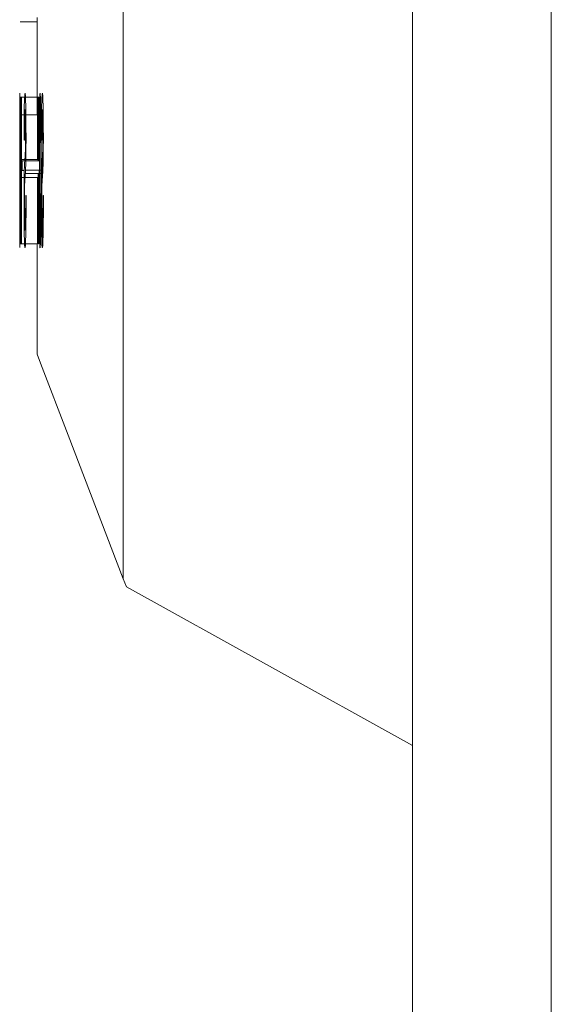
# Model space of a CAD drawing. Header units: inches. Extents: x 2934 to 6866, y 422 to 3136.
# Tile 62 of 84: x 6495 to 6504, y 1764 to 1781. Entities that reach past the tile are written whole.
import ezdxf

# ---------------------------------------------------------------- set-up
doc = ezdxf.new("R2010")
doc.units = ezdxf.units.IN
doc.header["$MEASUREMENT"] = 0
doc.layers.add('PWR_0400HP', color=7, linetype='Continuous')

# ---------------------------------------------------------------- blocks, each defined once
blk = doc.blocks.new('SS06 350-468 SIDE')
at = {"color": 7, "linetype": 'Continuous', "lineweight": 15}
for p, q in [((8343.141, 7928.779), (8343.141, 7800.134)), ((8335.733, 7926.41), (8335.733, 7449.91)), ((8338.133, 7926.41), (8338.133, 7449.91)), ((8344.633, 7808.162), (8344.633, 7809.849)), ((8344.923, 7809.771), (8344.633, 7809.771)), ((8344.528, 7808.33), (8344.53, 7808.406)), ((8344.53, 7808.406), (8344.533, 7808.465)), ((8344.533, 7808.465), (8344.535, 7808.504)), ((8344.535, 7808.504), (8344.538, 7808.529)), ((8344.538, 7808.529), (8344.541, 7808.536)), ((8344.544, 7808.527), (8344.541, 7808.536)), ((8344.546, 7808.501), (8344.544, 7808.527)), ((8344.549, 7808.457), (8344.546, 7808.501)), ((8344.551, 7808.396), (8344.549, 7808.457)), ((8344.553, 7808.321), (8344.551, 7808.396)), ((8344.571, 7808.358), (8344.573, 7808.423)), ((8344.573, 7808.423), (8344.575, 7808.474)), ((8344.575, 7808.474), (8344.577, 7808.509)), ((8344.577, 7808.509), (8344.579, 7808.53)), ((8344.579, 7808.53), (8344.581, 7808.536)), ((8344.583, 7808.529), (8344.581, 7808.536)), ((8344.585, 7808.506), (8344.583, 7808.529)), ((8344.587, 7808.468), (8344.585, 7808.506)), ((8344.589, 7808.416), (8344.587, 7808.468)), ((8344.59, 7808.348), (8344.589, 7808.416)), ((8344.601, 7808.471), (8344.601, 7807.367)), ((8344.617, 7808.471), (8344.601, 7808.471)), ((8344.617, 7808.151), (8344.617, 7808.471)), ((8344.619, 7808.471), (8344.619, 7808.162)), ((8344.629, 7808.471), (8344.619, 7808.471)), ((8344.628, 7808.471), (8344.628, 7808.162)), ((8344.629, 7808.162), (8344.629, 7808.471)), ((8344.833, 7808.471), (8344.633, 7808.471)), ((8344.828, 7808.33), (8344.83, 7808.406)), ((8344.83, 7808.406), (8344.833, 7808.465)), ((8344.833, 7808.465), (8344.835, 7808.504)), ((8344.835, 7808.504), (8344.838, 7808.529)), ((8344.838, 7808.529), (8344.841, 7808.536)), ((8344.844, 7808.527), (8344.841, 7808.536)), ((8344.846, 7808.501), (8344.844, 7808.527)), ((8344.849, 7808.457), (8344.846, 7808.501)), ((8344.901, 7808.471), (8344.848, 7808.471)), ((8344.851, 7808.396), (8344.849, 7808.457)), ((8344.853, 7808.321), (8344.851, 7808.396)), ((8344.901, 7808.471), (8344.917, 7808.471)), ((8344.901, 7805.932), (8344.901, 7808.471)), ((8344.917, 7808.471), (8344.917, 7808.151)), ((8344.919, 7808.471), (8344.917, 7808.471)), ((8344.919, 7808.471), (8344.929, 7808.471)), ((8344.919, 7808.162), (8344.919, 7808.471)), ((8344.929, 7808.471), (8344.929, 7808.162)), ((8344.93, 7808.396), (8344.931, 7808.457)), ((8344.93, 7808.321), (8344.93, 7808.396)), ((8344.931, 7808.527), (8344.932, 7808.536)), ((8344.931, 7808.501), (8344.931, 7808.527)), ((8344.931, 7808.457), (8344.931, 7808.501)), ((8344.932, 7808.529), (8344.932, 7808.536)), ((8344.932, 7808.504), (8344.932, 7808.529)), ((8344.932, 7808.465), (8344.932, 7808.504)), ((8344.932, 7808.406), (8344.932, 7808.465)), ((8344.932, 7808.33), (8344.932, 7808.406)), ((8344.526, 7808.189), (8344.527, 7808.295)), ((8344.527, 7808.295), (8344.528, 7808.33)), ((8344.535, 7808.202), (8344.537, 7808.238)), ((8344.537, 7808.238), (8344.541, 7808.253)), ((8344.544, 7808.232), (8344.541, 7808.253)), ((8344.546, 7808.188), (8344.544, 7808.232)), ((8344.554, 7808.22), (8344.553, 7808.321)), ((8344.555, 7808.104), (8344.554, 7808.22)), ((8344.568, 7808.183), (8344.57, 7808.278)), ((8344.57, 7808.278), (8344.571, 7808.358)), ((8344.577, 7808.191), (8344.579, 7808.224)), ((8344.579, 7808.224), (8344.581, 7808.237)), ((8344.583, 7808.226), (8344.581, 7808.237)), ((8344.585, 7808.194), (8344.583, 7808.226)), ((8344.591, 7808.266), (8344.59, 7808.348)), ((8344.591, 7808.29), (8344.591, 7807.691)), ((8344.592, 7808.183), (8344.591, 7808.266)), ((8344.826, 7808.189), (8344.827, 7808.295)), ((8344.827, 7808.295), (8344.828, 7808.33)), ((8344.835, 7808.202), (8344.837, 7808.238)), ((8344.837, 7808.238), (8344.841, 7808.253)), ((8344.844, 7808.232), (8344.841, 7808.253)), ((8344.846, 7808.188), (8344.844, 7808.232)), ((8344.854, 7808.22), (8344.853, 7808.321)), ((8344.855, 7808.104), (8344.854, 7808.22)), ((8344.93, 7808.22), (8344.93, 7808.321)), ((8344.93, 7808.104), (8344.93, 7808.22)), ((8344.931, 7808.232), (8344.932, 7808.253)), ((8344.931, 7808.188), (8344.931, 7808.232)), ((8344.932, 7808.295), (8344.932, 7808.33)), ((8344.933, 7808.189), (8344.932, 7808.295)), ((8344.932, 7808.238), (8344.932, 7808.253)), ((8344.932, 7808.202), (8344.932, 7808.238)), ((8344.524, 7808.069), (8344.526, 7808.189)), ((8344.524, 7807.934), (8344.524, 7808.069)), ((8344.534, 7808.172), (8344.526, 7808.172)), ((8344.531, 7808.038), (8344.533, 7808.142)), ((8344.533, 7808.142), (8344.535, 7808.202)), ((8344.548, 7808.114), (8344.546, 7808.188)), ((8344.555, 7808.172), (8344.547, 7808.172)), ((8344.55, 7808.007), (8344.548, 7808.114)), ((8344.556, 7807.972), (8344.555, 7808.104)), ((8344.566, 7808.041), (8344.568, 7808.146)), ((8344.568, 7808.146), (8344.568, 7808.183)), ((8344.576, 7808.172), (8344.568, 7808.172)), ((8344.576, 7808.162), (8344.568, 7808.162)), ((8344.572, 7807.961), (8344.573, 7808.058)), ((8344.573, 7808.058), (8344.575, 7808.136)), ((8344.575, 7808.136), (8344.577, 7808.191)), ((8344.586, 7808.139), (8344.585, 7808.194)), ((8344.591, 7808.172), (8344.585, 7808.172)), ((8344.591, 7808.162), (8344.586, 7808.162)), ((8344.588, 7808.062), (8344.586, 7808.139)), ((8344.589, 7807.961), (8344.588, 7808.062)), ((8344.593, 7808.081), (8344.592, 7808.183)), ((8344.594, 7807.971), (8344.593, 7808.081)), ((8344.605, 7808.151), (8344.617, 7808.151)), ((8344.605, 7807.389), (8344.605, 7808.151)), ((8344.611, 7808.172), (8344.606, 7808.172)), ((8344.611, 7808.162), (8344.606, 7808.162)), ((8344.619, 7808.162), (8344.624, 7808.162)), ((8344.624, 7808.162), (8344.624, 7807.389)), ((8344.825, 7808.162), (8344.624, 7808.162)), ((8344.824, 7808.069), (8344.826, 7808.189)), ((8344.824, 7807.934), (8344.824, 7808.069)), ((8344.831, 7808.038), (8344.833, 7808.142)), ((8344.833, 7808.142), (8344.835, 7808.202)), ((8344.847, 7808.162), (8344.833, 7808.162)), ((8344.848, 7808.114), (8344.846, 7808.188)), ((8344.85, 7808.007), (8344.848, 7808.114)), ((8344.901, 7808.162), (8344.855, 7808.162)), ((8344.856, 7807.972), (8344.855, 7808.104)), ((8344.905, 7808.151), (8344.905, 7807.389)), ((8344.917, 7808.151), (8344.905, 7808.151)), ((8344.919, 7808.162), (8344.917, 7808.162)), ((8344.924, 7808.162), (8344.919, 7808.162)), ((8344.924, 7805.932), (8344.924, 7808.162)), ((8344.926, 7808.162), (8344.926, 7805.932)), ((8344.929, 7808.162), (8344.926, 7808.162)), ((8344.929, 7807.972), (8344.93, 7808.104)), ((8344.931, 7808.114), (8344.931, 7808.188)), ((8344.931, 7808.007), (8344.931, 7808.114)), ((8344.932, 7808.142), (8344.932, 7808.202)), ((8344.932, 7808.038), (8344.932, 7808.142)), ((8344.933, 7808.069), (8344.933, 7808.189)), ((8344.933, 7807.934), (8344.933, 7808.069)), ((8344.523, 7807.784), (8344.524, 7807.934)), ((8344.53, 7807.88), (8344.531, 7808.038)), ((8344.53, 7807.75), (8344.53, 7807.88)), ((8344.551, 7807.879), (8344.55, 7808.007)), ((8344.551, 7807.724), (8344.551, 7807.879)), ((8344.557, 7807.827), (8344.556, 7807.972)), ((8344.565, 7807.926), (8344.566, 7808.041)), ((8344.565, 7807.801), (8344.565, 7807.926)), ((8344.571, 7807.857), (8344.572, 7807.961)), ((8344.59, 7807.899), (8344.589, 7807.961)), ((8344.59, 7807.786), (8344.59, 7807.899)), ((8344.595, 7807.848), (8344.594, 7807.971)), ((8344.823, 7807.784), (8344.824, 7807.934)), ((8344.83, 7807.88), (8344.831, 7808.038)), ((8344.83, 7807.75), (8344.83, 7807.88)), ((8344.851, 7807.879), (8344.85, 7808.007)), ((8344.851, 7807.724), (8344.851, 7807.879)), ((8344.857, 7807.827), (8344.856, 7807.972)), ((8344.929, 7807.827), (8344.929, 7807.972)), ((8344.93, 7807.879), (8344.931, 7808.007)), ((8344.93, 7807.724), (8344.93, 7807.879)), ((8344.932, 7807.88), (8344.932, 7808.038)), ((8344.932, 7807.75), (8344.932, 7807.88)), ((8344.933, 7807.784), (8344.933, 7807.934)), ((8344.523, 7807.734), (8344.523, 7807.784)), ((8344.524, 7807.585), (8344.523, 7807.734)), ((8344.531, 7807.665), (8344.53, 7807.75)), ((8344.551, 7807.724), (8344.557, 7807.726)), ((8344.557, 7807.726), (8344.557, 7807.827)), ((8344.564, 7807.666), (8344.565, 7807.801)), ((8344.569, 7807.61), (8344.57, 7807.74)), ((8344.57, 7807.74), (8344.571, 7807.857)), ((8344.591, 7807.66), (8344.59, 7807.786)), ((8344.595, 7807.717), (8344.595, 7807.848)), ((8344.596, 7807.575), (8344.595, 7807.717)), ((8344.823, 7807.734), (8344.823, 7807.784)), ((8344.824, 7807.585), (8344.823, 7807.734)), ((8344.831, 7807.665), (8344.83, 7807.75)), ((8344.851, 7807.724), (8344.857, 7807.726)), ((8344.857, 7807.726), (8344.857, 7807.827)), ((8344.929, 7807.726), (8344.929, 7807.827)), ((8344.93, 7807.724), (8344.929, 7807.726)), ((8344.932, 7807.665), (8344.932, 7807.75)), ((8344.933, 7807.734), (8344.933, 7807.784)), ((8344.933, 7807.585), (8344.933, 7807.734)), ((8344.525, 7807.46), (8344.524, 7807.585)), ((8344.533, 7807.587), (8344.531, 7807.665)), ((8344.535, 7807.518), (8344.533, 7807.587)), ((8344.563, 7807.519), (8344.564, 7807.666)), ((8344.569, 7807.464), (8344.569, 7807.61)), ((8344.592, 7807.519), (8344.591, 7807.66)), ((8344.596, 7807.422), (8344.596, 7807.575)), ((8344.825, 7807.46), (8344.824, 7807.585)), ((8344.833, 7807.587), (8344.831, 7807.665)), ((8344.835, 7807.518), (8344.833, 7807.587)), ((8344.932, 7807.587), (8344.932, 7807.665)), ((8344.932, 7807.518), (8344.932, 7807.587)), ((8344.933, 7807.46), (8344.933, 7807.585)), ((8344.527, 7807.357), (8344.525, 7807.46)), ((8344.541, 7807.072), (8344.541, 7807.422)), ((8344.544, 7807.371), (8344.542, 7807.406)), ((8344.545, 7807.362), (8344.544, 7807.371)), ((8344.563, 7807.365), (8344.563, 7807.519)), ((8344.563, 7807.198), (8344.563, 7807.365)), ((8344.567, 7807.308), (8344.566, 7807.417)), ((8344.569, 7807.305), (8344.569, 7807.464)), ((8344.592, 7807.367), (8344.592, 7807.519)), ((8344.592, 7807.198), (8344.592, 7807.367)), ((8344.827, 7807.367), (8344.592, 7807.367)), ((8344.615, 7807.389), (8344.605, 7807.389)), ((8344.615, 7807.367), (8344.615, 7807.389)), ((8344.826, 7807.389), (8344.615, 7807.389)), ((8344.827, 7807.357), (8344.825, 7807.46)), ((8344.844, 7807.371), (8344.842, 7807.406)), ((8344.901, 7807.389), (8344.843, 7807.389)), ((8344.845, 7807.362), (8344.844, 7807.371)), ((8344.892, 7807.367), (8344.845, 7807.367)), ((8344.892, 7807.198), (8344.892, 7807.367)), ((8344.905, 7807.389), (8344.915, 7807.389)), ((8344.915, 7807.389), (8344.915, 7807.081)), ((8344.931, 7807.371), (8344.932, 7807.406)), ((8344.931, 7807.362), (8344.931, 7807.371)), ((8344.933, 7807.357), (8344.933, 7807.46)), ((8344.527, 7807.351), (8344.527, 7807.357)), ((8344.528, 7807.293), (8344.527, 7807.351)), ((8344.53, 7807.238), (8344.528, 7807.293)), ((8344.533, 7807.185), (8344.53, 7807.238)), ((8344.547, 7807.333), (8344.547, 7806.959)), ((8344.553, 7807.207), (8344.551, 7807.261)), ((8344.554, 7807.15), (8344.553, 7807.207)), ((8344.832, 7807.207), (8344.553, 7807.207)), ((8344.569, 7807.198), (8344.569, 7807.305)), ((8344.569, 7807.032), (8344.569, 7807.198)), ((8344.592, 7807.096), (8344.592, 7807.198)), ((8344.596, 7807.033), (8344.596, 7807.198)), ((8344.827, 7807.351), (8344.827, 7807.357)), ((8344.828, 7807.293), (8344.827, 7807.351)), ((8344.83, 7807.238), (8344.828, 7807.293)), ((8344.833, 7807.185), (8344.83, 7807.238)), ((8344.853, 7807.207), (8344.851, 7807.261)), ((8344.854, 7807.15), (8344.853, 7807.207)), ((8344.892, 7807.198), (8344.853, 7807.198)), ((8344.93, 7807.207), (8344.93, 7807.261)), ((8344.93, 7807.15), (8344.93, 7807.207)), ((8344.932, 7807.293), (8344.933, 7807.351)), ((8344.932, 7807.238), (8344.932, 7807.293)), ((8344.932, 7807.185), (8344.932, 7807.238)), ((8344.933, 7807.351), (8344.933, 7807.357)), ((8344.541, 7807.07), (8344.54, 7807.084)), ((8344.541, 7807.067), (8344.541, 7807.07)), ((8344.556, 7807.044), (8344.554, 7807.15)), ((8344.835, 7807.15), (8344.554, 7807.15)), ((8344.557, 7806.941), (8344.556, 7807.044)), ((8344.563, 7806.977), (8344.563, 7807.139)), ((8344.566, 7806.941), (8344.567, 7807.048)), ((8344.567, 7807.048), (8344.568, 7807.125)), ((8344.569, 7806.879), (8344.569, 7807.032)), ((8344.592, 7806.937), (8344.592, 7807.096)), ((8344.596, 7806.877), (8344.596, 7807.033)), ((8344.601, 7807.15), (8344.601, 7805.932)), ((8344.605, 7807.081), (8344.615, 7807.081)), ((8344.605, 7805.932), (8344.605, 7807.081)), ((8344.615, 7807.081), (8344.615, 7807.15)), ((8344.84, 7807.081), (8344.615, 7807.081)), ((8344.624, 7807.081), (8344.624, 7805.932)), ((8344.841, 7807.07), (8344.84, 7807.084)), ((8344.841, 7807.067), (8344.841, 7807.07)), ((8344.856, 7807.044), (8344.854, 7807.15)), ((8344.901, 7807.081), (8344.855, 7807.081)), ((8344.857, 7806.941), (8344.856, 7807.044)), ((8344.905, 7807.081), (8344.905, 7805.932)), ((8344.915, 7807.081), (8344.905, 7807.081)), ((8344.929, 7807.044), (8344.93, 7807.15)), ((8344.929, 7806.941), (8344.929, 7807.044)), ((8344.932, 7807.07), (8344.932, 7807.084)), ((8344.932, 7807.067), (8344.932, 7807.07)), ((8344.549, 7806.882), (8344.547, 7806.951)), ((8344.551, 7806.804), (8344.549, 7806.882)), ((8344.558, 7806.807), (8344.557, 7806.941)), ((8344.564, 7806.824), (8344.563, 7806.977)), ((8344.57, 7806.739), (8344.569, 7806.879)), ((8344.591, 7806.791), (8344.592, 7806.937)), ((8344.595, 7806.73), (8344.596, 7806.877)), ((8344.849, 7806.882), (8344.847, 7806.951)), ((8344.851, 7806.804), (8344.849, 7806.882)), ((8344.858, 7806.807), (8344.857, 7806.941)), ((8344.929, 7806.807), (8344.929, 7806.941)), ((8344.93, 7806.804), (8344.931, 7806.882)), ((8344.931, 7806.882), (8344.931, 7806.951)), ((8344.522, 7806.735), (8344.522, 7806.769)), ((8344.528, 7806.769), (8344.522, 7806.769)), ((8344.522, 7806.577), (8344.522, 7806.735)), ((8344.529, 7806.617), (8344.528, 7806.769)), ((8344.552, 7806.72), (8344.551, 7806.804)), ((8344.552, 7806.626), (8344.552, 7806.72)), ((8344.558, 7806.666), (8344.558, 7806.807)), ((8344.564, 7806.683), (8344.564, 7806.824)), ((8344.565, 7806.551), (8344.564, 7806.683)), ((8344.57, 7806.613), (8344.57, 7806.739)), ((8344.591, 7806.66), (8344.591, 7806.791)), ((8344.591, 7806.707), (8344.591, 7806.108)), ((8344.595, 7806.596), (8344.595, 7806.73)), ((8344.822, 7806.769), (8344.828, 7806.769)), ((8344.822, 7806.735), (8344.822, 7806.769)), ((8344.822, 7806.577), (8344.822, 7806.735)), ((8344.829, 7806.617), (8344.828, 7806.769)), ((8344.852, 7806.72), (8344.851, 7806.804)), ((8344.852, 7806.626), (8344.852, 7806.72)), ((8344.858, 7806.666), (8344.858, 7806.807)), ((8344.929, 7806.666), (8344.929, 7806.807)), ((8344.93, 7806.72), (8344.93, 7806.804)), ((8344.93, 7806.626), (8344.93, 7806.72)), ((8344.932, 7806.769), (8344.933, 7806.769)), ((8344.932, 7806.617), (8344.932, 7806.769)), ((8344.933, 7806.735), (8344.933, 7806.769)), ((8344.933, 7806.577), (8344.933, 7806.735)), ((8344.523, 7806.435), (8344.522, 7806.577)), ((8344.53, 7806.484), (8344.529, 7806.617)), ((8344.551, 7806.391), (8344.552, 7806.515)), ((8344.552, 7806.515), (8344.552, 7806.626)), ((8344.557, 7806.379), (8344.558, 7806.516)), ((8344.558, 7806.516), (8344.558, 7806.666)), ((8344.566, 7806.429), (8344.565, 7806.551)), ((8344.571, 7806.501), (8344.57, 7806.613)), ((8344.571, 7806.282), (8344.571, 7806.613)), ((8344.589, 7806.437), (8344.59, 7806.542)), ((8344.59, 7806.542), (8344.591, 7806.66)), ((8344.594, 7806.47), (8344.595, 7806.596)), ((8344.823, 7806.435), (8344.822, 7806.577)), ((8344.83, 7806.484), (8344.829, 7806.617)), ((8344.851, 7806.391), (8344.852, 7806.515)), ((8344.852, 7806.515), (8344.852, 7806.626)), ((8344.857, 7806.379), (8344.858, 7806.516)), ((8344.858, 7806.516), (8344.858, 7806.666)), ((8344.929, 7806.516), (8344.929, 7806.666)), ((8344.929, 7806.379), (8344.929, 7806.516)), ((8344.93, 7806.515), (8344.93, 7806.626)), ((8344.93, 7806.391), (8344.93, 7806.515)), ((8344.932, 7806.484), (8344.932, 7806.617)), ((8344.933, 7806.435), (8344.933, 7806.577)), ((8344.524, 7806.308), (8344.523, 7806.435)), ((8344.556, 7806.256), (8344.557, 7806.379)), ((8344.567, 7806.317), (8344.566, 7806.429)), ((8344.572, 7806.437), (8344.571, 7806.501)), ((8344.573, 7806.337), (8344.572, 7806.437)), ((8344.588, 7806.342), (8344.589, 7806.437)), ((8344.593, 7806.25), (8344.594, 7806.356)), ((8344.594, 7806.356), (8344.594, 7806.47)), ((8344.824, 7806.308), (8344.823, 7806.435)), ((8344.856, 7806.256), (8344.857, 7806.379)), ((8344.929, 7806.256), (8344.929, 7806.379)), ((8344.933, 7806.308), (8344.933, 7806.435)), ((8344.525, 7806.197), (8344.524, 7806.308)), ((8344.527, 7806.1), (8344.525, 7806.197)), ((8344.536, 7806.197), (8344.534, 7806.25)), ((8344.539, 7806.169), (8344.536, 7806.197)), ((8344.541, 7806.164), (8344.544, 7806.175)), ((8344.544, 7806.175), (8344.546, 7806.209)), ((8344.547, 7806.222), (8344.547, 7805.932)), ((8344.555, 7806.146), (8344.556, 7806.256)), ((8344.568, 7806.216), (8344.567, 7806.317)), ((8344.569, 7806.131), (8344.568, 7806.216)), ((8344.571, 7806.282), (8344.571, 7806.271)), ((8344.575, 7806.259), (8344.573, 7806.337)), ((8344.577, 7806.204), (8344.575, 7806.259)), ((8344.579, 7806.172), (8344.577, 7806.204)), ((8344.581, 7806.161), (8344.579, 7806.172)), ((8344.581, 7806.161), (8344.583, 7806.172)), ((8344.583, 7806.172), (8344.585, 7806.207)), ((8344.585, 7806.207), (8344.587, 7806.262)), ((8344.587, 7806.262), (8344.588, 7806.342)), ((8344.587, 7805.932), (8344.587, 7806.268)), ((8344.591, 7806.122), (8344.592, 7806.216)), ((8344.592, 7806.216), (8344.593, 7806.25)), ((8344.825, 7806.197), (8344.824, 7806.308)), ((8344.827, 7806.1), (8344.825, 7806.197)), ((8344.836, 7806.197), (8344.834, 7806.25)), ((8344.839, 7806.169), (8344.836, 7806.197)), ((8344.841, 7806.164), (8344.844, 7806.175)), ((8344.844, 7806.175), (8344.846, 7806.209)), ((8344.855, 7806.146), (8344.856, 7806.256)), ((8344.93, 7806.146), (8344.929, 7806.256)), ((8344.931, 7806.175), (8344.931, 7806.209)), ((8344.932, 7806.164), (8344.931, 7806.175)), ((8344.932, 7806.197), (8344.932, 7806.25)), ((8344.932, 7806.169), (8344.932, 7806.197)), ((8344.933, 7806.197), (8344.933, 7806.308)), ((8344.932, 7806.1), (8344.933, 7806.197)), ((8344.528, 7806.068), (8344.527, 7806.1)), ((8344.53, 7805.995), (8344.528, 7806.068)), ((8344.541, 7806.164), (8344.539, 7806.169)), ((8344.541, 7805.932), (8344.541, 7806.165)), ((8344.55, 7805.949), (8344.552, 7806.007)), ((8344.552, 7806.007), (8344.553, 7806.082)), ((8344.553, 7806.082), (8344.555, 7806.146)), ((8344.571, 7806.048), (8344.569, 7806.131)), ((8344.573, 7805.981), (8344.571, 7806.048)), ((8344.588, 7805.975), (8344.59, 7806.041)), ((8344.59, 7806.041), (8344.591, 7806.122)), ((8344.828, 7806.068), (8344.827, 7806.1)), ((8344.83, 7805.995), (8344.828, 7806.068)), ((8344.841, 7806.164), (8344.839, 7806.169)), ((8344.85, 7805.949), (8344.852, 7806.007)), ((8344.852, 7806.007), (8344.853, 7806.082)), ((8344.853, 7806.082), (8344.855, 7806.146)), ((8344.93, 7806.082), (8344.93, 7806.146)), ((8344.93, 7806.007), (8344.93, 7806.082)), ((8344.931, 7805.949), (8344.93, 7806.007)), ((8344.932, 7806.164), (8344.932, 7806.169)), ((8344.932, 7806.068), (8344.932, 7806.1)), ((8344.932, 7805.995), (8344.932, 7806.068)), ((8344.532, 7805.938), (8344.53, 7805.995)), ((8344.535, 7805.897), (8344.532, 7805.938)), ((8344.538, 7805.874), (8344.535, 7805.897)), ((8344.541, 7805.865), (8344.538, 7805.874)), ((8344.541, 7805.865), (8344.542, 7805.866)), ((8344.542, 7805.866), (8344.545, 7805.878)), ((8344.545, 7805.878), (8344.547, 7805.906)), ((8344.547, 7805.906), (8344.55, 7805.949)), ((8344.575, 7805.929), (8344.573, 7805.981)), ((8344.577, 7805.892), (8344.575, 7805.929)), ((8344.579, 7805.869), (8344.577, 7805.892)), ((8344.581, 7805.862), (8344.579, 7805.869)), ((8344.581, 7805.862), (8344.583, 7805.868)), ((8344.583, 7805.868), (8344.585, 7805.888)), ((8344.585, 7805.888), (8344.587, 7805.924)), ((8344.587, 7805.924), (8344.588, 7805.975)), ((8344.601, 7805.932), (8344.605, 7805.932)), ((8344.833, 7805.932), (8344.624, 7805.932)), ((8344.633, 7804.021), (8344.633, 7805.932)), ((8344.832, 7805.938), (8344.83, 7805.995)), ((8344.835, 7805.897), (8344.832, 7805.938)), ((8344.838, 7805.874), (8344.835, 7805.897)), ((8344.841, 7805.865), (8344.838, 7805.874)), ((8344.841, 7805.865), (8344.842, 7805.866)), ((8344.842, 7805.866), (8344.845, 7805.878)), ((8344.845, 7805.878), (8344.847, 7805.906)), ((8344.847, 7805.906), (8344.85, 7805.949)), ((8344.901, 7805.932), (8344.849, 7805.932)), ((8344.905, 7805.932), (8344.901, 7805.932)), ((8344.924, 7805.932), (8344.905, 7805.932)), ((8344.926, 7805.932), (8344.924, 7805.932)), ((8344.931, 7805.906), (8344.931, 7805.949)), ((8344.931, 7805.878), (8344.931, 7805.906)), ((8344.932, 7805.866), (8344.931, 7805.878)), ((8344.932, 7805.938), (8344.932, 7805.995)), ((8344.932, 7805.897), (8344.932, 7805.938)), ((8344.932, 7805.874), (8344.932, 7805.897)), ((8344.932, 7805.865), (8344.932, 7805.874)), ((8344.932, 7805.865), (8344.932, 7805.866)), ((8343.141, 7800.134), (8343.087, 7799.993)), ((8338.133, 7797.247), (8343.087, 7799.993))]:
    blk.add_line(p, q, dxfattribs=at)
at = {"color": 7, "linetype": 'Continuous', "lineweight": 15, "flags": 128}
blk.add_lwpolyline([(8344.633, 7804.021), (8344.573, 7803.865), (8344.095, 7802.621), (8343.141, 7800.134)], dxfattribs=at)
at = {"color": 7, "linetype": 'Continuous', "lineweight": 15}
for centre, major_axis, ratio, start_param, end_param in [((7799.633, 7822.735), (0, 1463.916), 0.372289, 4.702427, 4.702645), ((7799.633, 7795.187), (0, 1468.669), 0.371084, 4.721216, 4.721434), ((7799.633, 7822.735), (0, 1463.916), 0.372289, 4.701891, 4.70225), ((7799.633, 7803.517), (545, 0), 0.38835, 0.018614, 0.018904), ((7799.633, 7804.757), (545, 0), 0.266129, 0.018266, 0.018614), ((7799.933, 7803.517), (545, 0), 0.38835, 0.018614, 0.018904), ((7799.933, 7804.757), (545, 0), 0.266129, 0.018266, 0.018614), ((7799.933, 7807.792), (545, 0), 0.38835, 6.281603, 6.281892), ((7799.933, 7807.686), (545, 0), 0.266129, 6.281255, 6.281603), ((7799.633, 7804.798), (545, 0), 0.262295, 0.017596, 0.017938), ((7799.633, 7804.02), (545, 0), 0.343434, 0.017318, 0.017596), ((7799.633, 7800.792), (545, 0), 0.773333, 0.015252, 0.015462), ((7799.933, 7804.798), (545, 0), 0.262295, 0.017596, 0.017938), ((7799.933, 7804.02), (545, 0), 0.343434, 0.017318, 0.017596), ((7799.933, 7807.8), (545, 0), 0.343434, 6.280307, 6.280585), ((7799.933, 7807.685), (545, 0), 0.262295, 6.280585, 6.280927), ((7799.633, 7803.844), (545, 0), 0.320755, 0.018811, 0.019108), ((7799.633, 7804.487), (545, 0), 0.258065, 0.018463, 0.018811), ((7799.633, 7804.291), (545, 0), 0.277778, 0.017983, 0.018337), ((7799.933, 7803.844), (545, 0), 0.320755, 0.018811, 0.019108), ((7799.933, 7804.487), (545, 0), 0.258065, 0.018463, 0.018811), ((7799.933, 7804.291), (545, 0), 0.277778, 0.017983, 0.018337), ((7799.933, 7807.348), (545, 0), 0.277778, 6.280972, 6.281325), ((7799.933, 7807.375), (545, 0), 0.320755, 6.2818, 6.282097), ((7799.933, 7807.327), (545, 0), 0.258065, 6.281452, 6.2818), ((7799.633, 7803.074), (545, 0), 0.401961, 0.017697, 0.017983), ((7799.933, 7803.074), (545, 0), 0.401961, 0.017697, 0.017983), ((7799.933, 7807.498), (545, 0), 0.401961, 6.280686, 6.280972), ((7799.633, 7790.805), (0, 806.6), 0.675676, 4.731659, 4.731829), ((7799.633, 7798.804), (545, 0), 0.71831, 0.019021, 0.01927), ((7799.633, 7816.116), (0, 561.769), 0.970149, 4.694871, 4.695077), ((7799.933, 7790.805), (0, 806.6), 0.675676, 4.731659, 4.731829), ((7799.933, 7798.804), (545, 0), 0.71831, 0.019021, 0.01927), ((7799.933, 7816.116), (0, 561.769), 0.970149, 4.694871, 4.695077), ((7799.933, 7804.771), (0, 561.769), 0.970149, 4.715067, 4.715273), ((7799.933, 7807.095), (0, 806.6), 0.675676, 4.711463, 4.711632), ((7799.933, 7806.71), (545, 0), 0.71831, 6.28201, 6.282259), ((7799.633, 7810.559), (545, 0), 0.448718, 6.265396, 6.265667), ((7799.933, 7810.559), (545, 0), 0.448718, 6.265396, 6.265667), ((7799.933, 7805.62), (545, 0), 0.448718, 0.002407, 0.002678)]:
    blk.add_ellipse(centre, major_axis=major_axis, ratio=ratio, start_param=start_param, end_param=end_param, dxfattribs=at)

msp = doc.modelspace()

# ---------------------------------------------------------------- block references
at = {"layer": 'PWR_0400HP', "xscale": -1}
msp.add_blockref('SS06 350-468 SIDE', (14839.945, -6028.564), dxfattribs=at)

doc.saveas('drawing.dxf')
